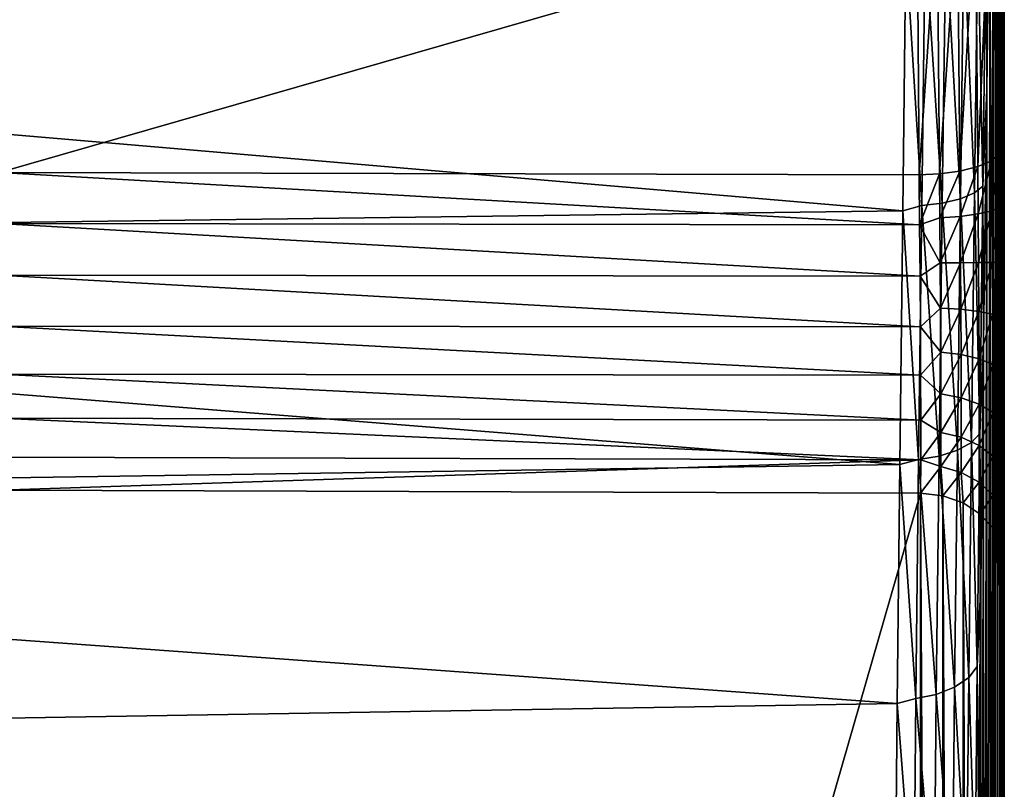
# Model space of a CAD drawing. Header units: metres. Extents: x -22 to 80, y -171 to 22.
# Tile 72 of 77: x 71 to 80, y -12 to -5. Entities that reach past the tile are written whole.
import ezdxf

# ---------------------------------------------------------------- set-up
doc = ezdxf.new("R2010")
doc.units = ezdxf.units.M
doc.layers.add('solid_12421142', color=7, linetype='CONTINUOUS')

msp = doc.modelspace()

# ---------------------------------------------------------------- linework, layer by layer
at = {"layer": 'solid_12421142'}
for points in [[(79.560829, -4.069194, 87.613846), (79.580353, -6.437797, 86.968231), (79.577271, 15.896691, 55.811684)], [(79.577271, 15.896691, 55.811684), (79.580353, -6.437797, 86.968231), (79.584099, -7.025647, 86.827812)], [(79.577271, 15.896691, 55.811684), (79.584099, -7.025647, 86.827812), (79.587097, -7.614942, 86.796761)], [(79.577271, 15.896691, 55.811684), (79.587097, -7.614942, 86.796761), (79.589485, -8.210604, 86.875824)], [(79.577271, 15.896691, 55.811684), (79.589485, -8.210604, 86.875824), (79.59124, -8.775778, 87.06041)], [(79.577271, 15.896691, 55.811684), (79.59124, -8.775778, 87.06041), (79.591614, 14.294877, 53.970104)], [(79.591614, 14.294877, 53.970104), (79.59124, -8.775778, 87.06041), (79.592445, -9.303385, 87.348167)], [(79.591614, 14.294877, 53.970104), (79.592445, -9.303385, 87.348167), (79.593124, -9.76008, 87.720284)], [(79.591614, 14.294877, 53.970104), (79.593124, -9.76008, 87.720284), (79.593361, -10.150342, 88.179184)], [(79.596313, -48.585449, 141.619522), (79.591614, 14.294877, 53.970104), (79.593361, -10.150342, 88.179184)], [(79.596313, -48.585449, 141.619522), (79.597519, -49.172871, 141.701157), (79.591614, 14.294877, 53.970104)], [(79.597519, -49.172871, 141.701157), (79.598618, -49.76915, 141.673401), (79.591614, 14.294877, 53.970104)], [(79.598618, -49.76915, 141.673401), (79.599022, 12.489321, 52.341465), (79.591614, 14.294877, 53.970104)], [(79.598618, -49.76915, 141.673401), (79.599075, -50.066101, 141.61908), (79.599022, 12.489321, 52.341465)], [(79.599159, -52.022377, 140.275558), (79.599113, 10.490661, 50.937824), (79.599022, 12.489321, 52.341465)], [(79.599525, -51.841507, 140.517212), (79.599159, -52.022377, 140.275558), (79.599022, 12.489321, 52.341465)], [(79.599792, -51.635788, 140.743164), (79.599525, -51.841507, 140.517212), (79.599022, 12.489321, 52.341465)], [(79.599953, -51.409229, 140.9505), (79.599792, -51.635788, 140.743164), (79.599022, 12.489321, 52.341465)], [(79.599945, -51.159847, 141.121445), (79.599953, -51.409229, 140.9505), (79.599022, 12.489321, 52.341465)], [(79.59993, -50.910461, 141.292389), (79.599945, -51.159847, 141.121445), (79.599022, 12.489321, 52.341465)], [(79.599747, -50.636414, 141.428085), (79.59993, -50.910461, 141.292389), (79.599022, 12.489321, 52.341465)], [(79.599457, -50.353451, 141.537735), (79.599747, -50.636414, 141.428085), (79.599022, 12.489321, 52.341465)], [(79.599075, -50.066101, 141.61908), (79.599457, -50.353451, 141.537735), (79.599022, 12.489321, 52.341465)], [(79.592445, -14.999419, 83.359955), (79.591873, 8.346456, 49.792366), (79.599113, 10.490661, 50.937824)], [(79.592445, -14.999419, 83.359955), (79.599113, 10.490661, 50.937824), (79.593124, -15.192891, 83.916306)], [(79.593124, -15.192891, 83.916306), (79.599113, 10.490661, 50.937824), (79.593361, -15.490564, 84.439919)], [(79.593582, -52.296429, 137.10144), (79.593361, -15.490564, 84.439919), (79.599113, 10.490661, 50.937824)], [(79.593857, -52.406471, 137.376984), (79.593582, -52.296429, 137.10144), (79.599113, 10.490661, 50.937824)], [(79.594223, -52.490543, 137.663025), (79.593857, -52.406471, 137.376984), (79.599113, 10.490661, 50.937824)], [(79.594681, -52.549042, 137.961838), (79.594223, -52.490543, 137.663025), (79.599113, 10.490661, 50.937824)], [(79.595207, -52.580635, 138.26564), (79.594681, -52.549042, 137.961838), (79.599113, 10.490661, 50.937824)], [(79.595779, -52.583858, 138.566086), (79.595207, -52.580635, 138.26564), (79.599113, 10.490661, 50.937824)], [(79.596382, -52.558285, 138.866638), (79.595779, -52.583858, 138.566086), (79.599113, 10.490661, 50.937824)], [(79.597, -52.504883, 139.165939), (79.596382, -52.558285, 138.866638), (79.599113, 10.490661, 50.937824)], [(79.597603, -52.424694, 139.457169), (79.597, -52.504883, 139.165939), (79.599113, 10.490661, 50.937824)], [(79.598175, -52.317238, 139.738708), (79.597603, -52.424694, 139.457169), (79.599113, 10.490661, 50.937824)], [(79.598701, -52.181919, 140.013931), (79.598175, -52.317238, 139.738708), (79.599113, 10.490661, 50.937824)], [(79.599159, -52.022377, 140.275558), (79.598701, -52.181919, 140.013931), (79.599113, 10.490661, 50.937824)], [(79.591873, 8.346456, 49.792366), (79.58036, -15.622397, 80.537148), (79.577682, 6.071647, 48.910912)], [(79.584099, -15.289388, 81.041573), (79.58036, -15.622397, 80.537148), (79.591873, 8.346456, 49.792366)], [(79.584099, -15.289388, 81.041573), (79.591873, 8.346456, 49.792366), (79.587097, -15.058665, 81.584755)], [(79.587097, -15.058665, 81.584755), (79.591873, 8.346456, 49.792366), (79.589493, -14.929261, 82.171577)], [(79.589493, -14.929261, 82.171577), (79.591873, 8.346456, 49.792366), (79.59124, -14.909446, 82.765793)], [(79.59124, -14.909446, 82.765793), (79.591873, 8.346456, 49.792366), (79.592445, -14.999419, 83.359955)], [(79.577682, 6.071647, 48.910912), (79.560974, -17.03232, 78.547745), (79.557449, 3.711256, 48.314556)], [(79.577682, 6.071647, 48.910912), (79.58036, -15.622397, 80.537148), (79.560974, -17.03232, 78.547745)], [(79.557449, 3.711256, 48.314556), (79.536591, -18.184036, 76.408531), (79.532333, 1.297067, 48.006859)], [(79.557449, 3.711256, 48.314556), (79.560974, -17.03232, 78.547745), (79.536591, -18.184036, 76.408531)], [(79.532333, 1.297067, 48.006859), (79.508087, -19.081909, 74.109688), (79.503731, -1.143322, 47.995872)], [(79.532333, 1.297067, 48.006859), (79.536591, -18.184036, 76.408531), (79.508087, -19.081909, 74.109688)], [(79.503731, -1.143322, 47.995872), (79.477676, -19.688629, 71.728844), (79.473534, -3.555425, 48.278099)], [(79.503731, -1.143322, 47.995872), (79.508087, -19.081909, 74.109688), (79.477676, -19.688629, 71.728844)], [(79.437523, -4.475865, 48.279354), (79.473534, -3.555425, 48.278099), (79.443275, -5.923777, 48.85302)], [(79.473534, -3.555425, 48.278099), (79.44696, -20.000494, 69.283302), (79.443275, -5.923777, 48.85302)], [(79.473534, -3.555425, 48.278099), (79.477676, -19.688629, 71.728844), (79.44696, -20.000494, 69.283302)], [(79.538506, -4.177703, 87.777756), (79.555824, -6.501585, 87.146347), (79.560829, -4.069194, 87.613846)], [(79.560829, -4.069194, 87.613846), (79.555824, -6.501585, 87.146347), (79.580353, -6.437797, 86.968231)], [(79.342392, -4.250985, 88.11544), (79.362305, -6.611723, 87.466331), (79.465553, -4.216196, 87.956444)], [(79.465553, -4.216196, 87.956444), (79.362305, -6.611723, 87.466331), (79.483887, -6.559224, 87.314423)], [(79.465553, -4.216196, 87.956444), (79.483887, -6.559224, 87.314423), (79.538506, -4.177703, 87.777756)], [(79.538506, -4.177703, 87.777756), (79.483887, -6.559224, 87.314423), (79.555824, -6.501585, 87.146347)], [(78.81765, -4.299371, 88.330292), (68.986824, -5.265571, 88.190399), (70.5942, -6.664239, 87.759697)], [(78.83728, -6.685769, 87.673203), (78.81765, -4.299371, 88.330292), (70.5942, -6.664239, 87.759697)], [(78.997238, -4.294801, 88.307411), (78.81765, -4.299371, 88.330292), (78.83728, -6.685769, 87.673203)], [(78.997238, -4.294801, 88.307411), (78.83728, -6.685769, 87.673203), (79.01796, -6.677454, 87.652512)], [(79.179901, -4.277998, 88.235985), (78.997238, -4.294801, 88.307411), (79.01796, -6.677454, 87.652512)], [(79.179901, -4.277998, 88.235985), (79.01796, -6.677454, 87.652512), (79.200684, -6.65249, 87.582886)], [(79.179901, -4.277998, 88.235985), (79.200684, -6.65249, 87.582886), (79.342392, -4.250985, 88.11544)], [(79.342392, -4.250985, 88.11544), (79.200684, -6.65249, 87.582886), (79.362305, -6.611723, 87.466331)], [(79.362823, -4.515134, 48.101665), (79.437523, -4.475865, 48.279354), (79.407822, -6.787563, 48.948444)], [(79.407822, -6.787563, 48.948444), (79.437523, -4.475865, 48.279354), (79.443275, -5.923777, 48.85302)], [(78.891495, -4.58777, 47.754177), (78.86026, -6.96085, 48.441898), (78.718468, -4.636572, 47.743061)], [(79.04364, -6.939075, 48.509602), (78.86026, -6.96085, 48.441898), (78.891495, -4.58777, 47.754177)], [(79.04364, -6.939075, 48.509602), (78.891495, -4.58777, 47.754177), (79.074684, -4.574186, 47.824532)], [(79.04364, -6.939075, 48.509602), (79.074684, -4.574186, 47.824532), (79.207512, -6.900213, 48.624653)], [(79.074684, -4.574186, 47.824532), (79.238197, -4.549262, 47.943871), (79.207512, -6.900213, 48.624653)], [(79.207512, -6.900213, 48.624653), (79.238197, -4.549262, 47.943871), (79.332596, -6.847632, 48.776905)], [(79.238197, -4.549262, 47.943871), (79.362823, -4.515134, 48.101665), (79.332596, -6.847632, 48.776905)], [(79.332596, -6.847632, 48.776905), (79.362823, -4.515134, 48.101665), (79.407822, -6.787563, 48.948444)], [(78.718468, -4.636572, 47.743061), (78.689201, -7.009405, 48.436764), (54.104362, -4.901908, 47.584652)], [(78.86026, -6.96085, 48.441898), (78.689201, -7.009405, 48.436764), (78.718468, -4.636572, 47.743061)], [(78.689201, -7.009405, 48.436764), (54.104362, -7.328933, 48.325096), (54.104362, -4.901908, 47.584652)], [(79.407822, -6.787563, 48.948444), (79.443275, -5.923777, 48.85302), (79.41497, -8.194944, 49.707493)], [(79.443275, -5.923777, 48.85302), (79.418243, -20.01206, 66.850281), (79.41497, -8.194944, 49.707493)], [(79.443275, -5.923777, 48.85302), (79.44696, -20.000494, 69.283302), (79.418243, -20.01206, 66.850281)], [(79.555824, -6.501585, 87.146347), (79.561188, -6.977528, 87.017159), (79.580353, -6.437797, 86.968231)], [(79.561188, -6.977528, 87.017159), (79.584099, -7.025647, 86.827812), (79.580353, -6.437797, 86.968231)], [(79.483887, -6.559224, 87.314423), (79.488785, -7.008301, 87.197464), (79.555824, -6.501585, 87.146347)], [(79.488785, -7.008301, 87.197464), (79.561188, -6.977528, 87.017159), (79.555824, -6.501585, 87.146347)], [(79.203979, -7.057575, 87.480293), (79.362305, -6.611723, 87.466331), (79.200684, -6.65249, 87.582886)], [(79.203979, -7.057575, 87.480293), (79.366096, -7.036071, 87.358177), (79.362305, -6.611723, 87.466331)], [(79.362305, -6.611723, 87.466331), (79.366096, -7.036071, 87.358177), (79.483887, -6.559224, 87.314423)], [(79.366096, -7.036071, 87.358177), (79.488785, -7.008301, 87.197464), (79.483887, -6.559224, 87.314423)], [(78.841507, -7.133749, 87.566124), (70.5942, -6.664239, 87.759697), (70.59153, -7.12025, 87.651863)], [(78.841507, -7.133749, 87.566124), (78.83728, -6.685769, 87.673203), (70.5942, -6.664239, 87.759697)], [(79.01796, -6.677454, 87.652512), (78.83728, -6.685769, 87.673203), (78.841507, -7.133749, 87.566124)], [(79.021667, -7.070871, 87.552948), (79.01796, -6.677454, 87.652512), (78.841507, -7.133749, 87.566124)], [(79.01796, -6.677454, 87.652512), (79.021667, -7.070871, 87.552948), (79.200684, -6.65249, 87.582886)], [(79.200684, -6.65249, 87.582886), (79.021667, -7.070871, 87.552948), (79.203979, -7.057575, 87.480293)], [(79.332596, -6.847632, 48.776905), (79.407822, -6.787563, 48.948444), (79.380493, -9.003228, 49.887501)], [(79.380493, -9.003228, 49.887501), (79.407822, -6.787563, 48.948444), (79.41497, -8.194944, 49.707493)], [(79.207512, -6.900213, 48.624653), (79.332596, -6.847632, 48.776905), (79.304787, -9.083248, 49.724537)], [(79.304787, -9.083248, 49.724537), (79.332596, -6.847632, 48.776905), (79.380493, -9.003228, 49.887501)], [(78.86026, -6.96085, 48.441898), (78.831505, -9.235452, 49.406765), (78.689201, -7.009405, 48.436764)], [(79.015076, -9.205791, 49.470856), (78.831505, -9.235452, 49.406765), (78.86026, -6.96085, 48.441898)], [(79.015076, -9.205791, 49.470856), (78.86026, -6.96085, 48.441898), (79.04364, -6.939075, 48.509602)], [(79.015076, -9.205791, 49.470856), (79.04364, -6.939075, 48.509602), (79.179268, -9.15354, 49.579987)], [(79.04364, -6.939075, 48.509602), (79.207512, -6.900213, 48.624653), (79.179268, -9.15354, 49.579987)], [(79.179268, -9.15354, 49.579987), (79.207512, -6.900213, 48.624653), (79.304787, -9.083248, 49.724537)], [(78.689201, -7.009405, 48.436764), (78.662682, -9.282566, 49.407108), (54.104362, -7.328933, 48.325096)], [(78.831505, -9.235452, 49.406765), (78.662682, -9.282566, 49.407108), (78.689201, -7.009405, 48.436764)], [(79.203979, -7.057575, 87.480293), (79.021667, -7.070871, 87.552948), (79.02507, -7.475253, 87.517601)], [(79.203979, -7.057575, 87.480293), (79.02507, -7.475253, 87.517601), (79.207298, -7.473948, 87.443604)], [(79.203979, -7.057575, 87.480293), (79.207298, -7.473948, 87.443604), (79.366096, -7.036071, 87.358177)], [(79.207298, -7.473948, 87.443604), (79.369286, -7.472449, 87.319511), (79.366096, -7.036071, 87.358177)], [(79.366096, -7.036071, 87.358177), (79.369286, -7.472449, 87.319511), (79.488785, -7.008301, 87.197464)], [(79.369286, -7.472449, 87.319511), (79.491821, -7.470911, 87.156364), (79.488785, -7.008301, 87.197464)], [(79.488785, -7.008301, 87.197464), (79.491821, -7.470911, 87.156364), (79.561188, -6.977528, 87.017159)], [(79.491821, -7.470911, 87.156364), (79.564079, -7.469499, 86.973427), (79.561188, -6.977528, 87.017159)], [(79.561188, -6.977528, 87.017159), (79.564079, -7.469499, 86.973427), (79.584099, -7.025647, 86.827812)], [(79.564079, -7.469499, 86.973427), (79.587097, -7.614942, 86.796761), (79.584099, -7.025647, 86.827812)], [(78.844978, -7.592732, 87.543007), (70.59153, -7.12025, 87.651863), (70.589737, -7.584811, 87.630852)], [(78.844978, -7.592732, 87.543007), (78.841507, -7.133749, 87.566124), (70.59153, -7.12025, 87.651863)], [(79.02507, -7.475253, 87.517601), (79.021667, -7.070871, 87.552948), (78.841507, -7.133749, 87.566124)], [(79.02507, -7.475253, 87.517601), (78.841507, -7.133749, 87.566124), (78.844978, -7.592732, 87.543007)], [(78.662682, -9.282566, 49.407108), (54.104362, -9.648909, 49.352917), (54.104362, -7.328933, 48.325096)], [(79.027763, -7.879874, 87.547615), (79.02507, -7.475253, 87.517601), (78.844978, -7.592732, 87.543007)], [(79.207298, -7.473948, 87.443604), (79.02507, -7.475253, 87.517601), (79.027763, -7.879874, 87.547615)], [(79.207298, -7.473948, 87.443604), (79.027763, -7.879874, 87.547615), (79.20993, -7.890626, 87.474289)], [(79.207298, -7.473948, 87.443604), (79.20993, -7.890626, 87.474289), (79.369286, -7.472449, 87.319511)], [(79.20993, -7.890626, 87.474289), (79.371819, -7.909185, 87.351524), (79.369286, -7.472449, 87.319511)], [(79.369286, -7.472449, 87.319511), (79.371819, -7.909185, 87.351524), (79.491821, -7.470911, 87.156364)], [(79.371819, -7.909185, 87.351524), (79.494247, -7.933919, 87.190224), (79.491821, -7.470911, 87.156364)], [(79.491821, -7.470911, 87.156364), (79.494247, -7.933919, 87.190224), (79.564079, -7.469499, 86.973427)], [(79.494247, -7.933919, 87.190224), (79.566414, -7.961896, 87.00943), (79.564079, -7.469499, 86.973427)], [(79.564079, -7.469499, 86.973427), (79.566414, -7.961896, 87.00943), (79.587097, -7.614942, 86.796761)], [(78.847771, -8.047056, 87.60405), (70.589737, -7.584811, 87.630852), (70.588844, -8.042084, 87.695488)], [(78.847771, -8.047056, 87.60405), (78.844978, -7.592732, 87.543007), (70.589737, -7.584811, 87.630852)], [(79.027763, -7.879874, 87.547615), (78.844978, -7.592732, 87.543007), (78.847771, -8.047056, 87.60405)], [(79.566414, -7.961896, 87.00943), (79.589485, -8.210604, 86.875824), (79.587097, -7.614942, 86.796761)], [(79.02977, -8.274593, 87.642151), (79.027763, -7.879874, 87.547615), (78.847771, -8.047056, 87.60405)], [(79.20993, -7.890626, 87.474289), (79.027763, -7.879874, 87.547615), (79.02977, -8.274593, 87.642151)], [(79.20993, -7.890626, 87.474289), (79.02977, -8.274593, 87.642151), (79.211899, -8.297128, 87.571503)], [(79.20993, -7.890626, 87.474289), (79.211899, -8.297128, 87.571503), (79.371819, -7.909185, 87.351524)], [(79.211899, -8.297128, 87.571503), (79.373718, -8.335263, 87.453316), (79.371819, -7.909185, 87.351524)], [(79.371819, -7.909185, 87.351524), (79.373718, -8.335263, 87.453316), (79.494247, -7.933919, 87.190224)], [(79.373718, -8.335263, 87.453316), (79.496086, -8.385627, 87.298103), (79.494247, -7.933919, 87.190224)], [(79.494247, -7.933919, 87.190224), (79.496086, -8.385627, 87.298103), (79.566414, -7.961896, 87.00943)], [(79.496086, -8.385627, 87.298103), (79.568214, -8.442268, 87.124161), (79.566414, -7.961896, 87.00943)], [(79.566414, -7.961896, 87.00943), (79.568214, -8.442268, 87.124161), (79.589485, -8.210604, 86.875824)], [(78.849693, -8.482413, 87.746948), (70.588844, -8.042084, 87.695488), (70.588882, -8.473541, 87.840416)], [(78.849693, -8.482413, 87.746948), (78.847771, -8.047056, 87.60405), (70.588844, -8.042084, 87.695488)], [(79.02977, -8.274593, 87.642151), (78.847771, -8.047056, 87.60405), (78.849693, -8.482413, 87.746948)], [(79.380493, -9.003228, 49.887501), (79.41497, -8.194944, 49.707493), (79.390038, -10.353653, 50.833462)], [(79.41497, -8.194944, 49.707493), (79.392899, -19.728336, 64.440407), (79.390038, -10.353653, 50.833462)], [(79.41497, -8.194944, 49.707493), (79.418243, -20.01206, 66.850281), (79.392899, -19.728336, 64.440407)], [(79.03112, -8.649135, 87.798851), (79.02977, -8.274593, 87.642151), (78.849693, -8.482413, 87.746948)], [(79.211899, -8.297128, 87.571503), (79.02977, -8.274593, 87.642151), (79.03112, -8.649135, 87.798851)], [(79.568214, -8.442268, 87.124161), (79.59124, -8.775778, 87.06041), (79.589485, -8.210604, 86.875824)], [(79.211899, -8.297128, 87.571503), (79.03112, -8.649135, 87.798851), (79.213226, -8.682835, 87.732796)], [(79.211899, -8.297128, 87.571503), (79.213226, -8.682835, 87.732796), (79.373718, -8.335263, 87.453316)], [(79.213226, -8.682835, 87.732796), (79.375015, -8.739527, 87.622337), (79.373718, -8.335263, 87.453316)], [(79.373718, -8.335263, 87.453316), (79.375015, -8.739527, 87.622337), (79.496086, -8.385627, 87.298103)], [(79.375015, -8.739527, 87.622337), (79.497375, -8.814188, 87.47728), (79.496086, -8.385627, 87.298103)], [(79.496086, -8.385627, 87.298103), (79.497375, -8.814188, 87.47728), (79.568214, -8.442268, 87.124161)], [(79.497375, -8.814188, 87.47728), (79.569511, -8.898016, 87.31472), (79.568214, -8.442268, 87.124161)], [(79.568214, -8.442268, 87.124161), (79.569511, -8.898016, 87.31472), (79.59124, -8.775778, 87.06041)], [(78.850716, -8.884371, 87.966927), (70.588882, -8.473541, 87.840416), (70.589798, -8.86657, 88.05777)], [(78.850716, -8.884371, 87.966927), (78.849693, -8.482413, 87.746948), (70.588882, -8.473541, 87.840416)], [(79.03112, -8.649135, 87.798851), (78.849693, -8.482413, 87.746948), (78.850716, -8.884371, 87.966927)], [(79.03186, -8.993669, 88.013596), (79.03112, -8.649135, 87.798851), (78.850716, -8.884371, 87.966927)], [(79.213226, -8.682835, 87.732796), (79.03112, -8.649135, 87.798851), (79.03186, -8.993669, 88.013596)], [(79.213226, -8.682835, 87.732796), (79.03186, -8.993669, 88.013596), (79.213966, -9.0376, 87.953918)], [(79.213226, -8.682835, 87.732796), (79.213966, -9.0376, 87.953918), (79.375015, -8.739527, 87.622337)], [(79.213966, -9.0376, 87.953918), (79.375755, -9.111319, 87.854103), (79.375015, -8.739527, 87.622337)], [(79.375015, -8.739527, 87.622337), (79.375755, -9.111319, 87.854103), (79.497375, -8.814188, 87.47728)], [(79.375755, -9.111319, 87.854103), (79.498146, -9.208294, 87.723007), (79.497375, -8.814188, 87.47728)], [(79.497375, -8.814188, 87.47728), (79.498146, -9.208294, 87.723007), (79.569511, -8.898016, 87.31472)], [(79.569511, -8.898016, 87.31472), (79.592445, -9.303385, 87.348167), (79.59124, -8.775778, 87.06041)], [(78.850815, -9.240116, 88.257271), (70.589798, -8.86657, 88.05777), (70.591576, -9.217139, 88.34465)], [(78.850815, -9.240116, 88.257271), (78.850716, -8.884371, 87.966927), (70.589798, -8.86657, 88.05777)], [(79.03186, -8.993669, 88.013596), (78.850716, -8.884371, 87.966927), (78.850815, -9.240116, 88.257271)], [(79.498146, -9.208294, 87.723007), (79.570343, -9.317104, 87.576057), (79.569511, -8.898016, 87.31472)], [(79.569511, -8.898016, 87.31472), (79.570343, -9.317104, 87.576057), (79.592445, -9.303385, 87.348167)], [(79.032021, -9.299391, 88.281021), (79.03186, -8.993669, 88.013596), (78.850815, -9.240116, 88.257271)], [(79.213966, -9.0376, 87.953918), (79.03186, -8.993669, 88.013596), (79.032021, -9.299391, 88.281021)], [(79.213966, -9.0376, 87.953918), (79.032021, -9.299391, 88.281021), (79.214149, -9.352338, 88.229317)], [(79.179268, -9.15354, 49.579987), (79.304787, -9.083248, 49.724537), (79.280952, -11.190286, 50.931194)], [(79.213966, -9.0376, 87.953918), (79.214149, -9.352338, 88.229317), (79.375755, -9.111319, 87.854103)], [(79.280952, -11.190286, 50.931194), (79.304787, -9.083248, 49.724537), (79.357079, -11.091447, 51.083271)], [(79.304787, -9.083248, 49.724537), (79.380493, -9.003228, 49.887501), (79.357079, -11.091447, 51.083271)], [(79.357079, -11.091447, 51.083271), (79.380493, -9.003228, 49.887501), (79.390038, -10.353653, 50.833462)], [(79.015076, -9.205791, 49.470856), (79.179268, -9.15354, 49.579987), (79.155075, -11.277295, 50.796394)], [(79.155075, -11.277295, 50.796394), (79.179268, -9.15354, 49.579987), (79.280952, -11.190286, 50.931194)], [(79.214149, -9.352338, 88.229317), (79.375977, -9.441105, 88.142776), (79.375755, -9.111319, 87.854103)], [(79.375755, -9.111319, 87.854103), (79.375977, -9.441105, 88.142776), (79.498146, -9.208294, 87.723007)], [(78.850815, -9.240116, 88.257271), (70.591576, -9.217139, 88.34465), (70.594185, -9.511875, 88.695175)], [(78.849907, -9.538505, 88.607597), (78.850815, -9.240116, 88.257271), (70.594185, -9.511875, 88.695175)], [(78.831505, -9.235452, 49.406765), (78.806877, -11.379324, 50.635162), (78.662682, -9.282566, 49.407108)], [(78.990608, -11.342196, 50.694733), (78.806877, -11.379324, 50.635162), (78.831505, -9.235452, 49.406765)], [(78.990608, -11.342196, 50.694733), (78.831505, -9.235452, 49.406765), (79.015076, -9.205791, 49.470856)], [(79.032021, -9.299391, 88.281021), (78.850815, -9.240116, 88.257271), (78.849907, -9.538505, 88.607597)], [(78.990608, -11.342196, 50.694733), (79.015076, -9.205791, 49.470856), (79.155075, -11.277295, 50.796394)], [(79.375977, -9.441105, 88.142776), (79.498436, -9.557829, 88.029068), (79.498146, -9.208294, 87.723007)], [(79.498146, -9.208294, 87.723007), (79.498436, -9.557829, 88.029068), (79.570343, -9.317104, 87.576057)], [(78.662682, -9.282566, 49.407108), (78.639595, -11.423514, 50.639893), (54.104362, -9.648909, 49.352917)], [(78.806877, -11.379324, 50.635162), (78.639595, -11.423514, 50.639893), (78.662682, -9.282566, 49.407108)], [(79.048592, -9.561929, 88.591194), (79.032021, -9.299391, 88.281021), (78.849907, -9.538505, 88.607597)], [(79.214149, -9.352338, 88.229317), (79.032021, -9.299391, 88.281021), (79.048592, -9.561929, 88.591194)], [(79.498436, -9.557829, 88.029068), (79.570747, -9.688778, 87.90155), (79.570343, -9.317104, 87.576057)], [(79.570343, -9.317104, 87.576057), (79.593124, -9.76008, 87.720284), (79.592445, -9.303385, 87.348167)], [(79.570343, -9.317104, 87.576057), (79.570747, -9.688778, 87.90155), (79.593124, -9.76008, 87.720284)], [(79.048592, -9.561929, 88.591194), (79.230392, -9.626601, 88.545906), (79.214149, -9.352338, 88.229317)], [(79.214149, -9.352338, 88.229317), (79.230392, -9.626601, 88.545906), (79.375977, -9.441105, 88.142776)], [(68.356544, -45.970589, 140.797668), (78.849907, -9.538505, 88.607597), (70.594185, -9.511875, 88.695175)], [(79.230392, -9.626601, 88.545906), (79.383102, -9.726269, 88.47612), (79.375977, -9.441105, 88.142776)], [(79.375977, -9.441105, 88.142776), (79.383102, -9.726269, 88.47612), (79.498436, -9.557829, 88.029068)], [(78.849907, -46.045605, 140.745132), (78.849907, -9.538505, 88.607597), (68.356544, -45.970589, 140.797668)], [(79.039551, -46.066971, 140.730179), (79.048592, -9.561929, 88.591194), (78.849907, -9.538505, 88.607597)], [(79.039551, -46.066971, 140.730179), (78.849907, -9.538505, 88.607597), (78.849907, -46.045605, 140.745132)], [(79.039551, -46.066971, 140.730179), (79.215073, -46.126339, 140.688599), (79.048592, -9.561929, 88.591194)], [(79.215073, -46.126339, 140.688599), (79.230392, -9.626601, 88.545906), (79.048592, -9.561929, 88.591194)], [(79.383102, -9.726269, 88.47612), (79.498398, -9.853617, 88.386948), (79.498436, -9.557829, 88.029068)], [(79.498436, -9.557829, 88.029068), (79.498398, -9.853617, 88.386948), (79.570747, -9.688778, 87.90155)], [(78.639595, -11.423514, 50.639893), (54.104362, -11.827949, 50.653103), (54.104362, -9.648909, 49.352917)], [(79.215073, -46.126339, 140.688599), (79.374092, -46.225849, 140.618927), (79.230392, -9.626601, 88.545906)], [(79.374092, -46.225849, 140.618927), (79.383102, -9.726269, 88.47612), (79.230392, -9.626601, 88.545906)], [(79.498398, -9.853617, 88.386948), (79.570374, -10.001884, 88.283134), (79.570747, -9.688778, 87.90155)], [(79.570747, -9.688778, 87.90155), (79.570374, -10.001884, 88.283134), (79.593124, -9.76008, 87.720284)], [(79.374092, -46.225849, 140.618927), (79.497261, -46.359058, 140.52565), (79.383102, -9.726269, 88.47612)], [(79.497261, -46.359058, 140.52565), (79.498398, -9.853617, 88.386948), (79.383102, -9.726269, 88.47612)], [(79.570374, -10.001884, 88.283134), (79.593361, -10.150342, 88.179184), (79.593124, -9.76008, 87.720284)], [(79.497261, -46.359058, 140.52565), (79.569855, -46.50732, 140.421844), (79.498398, -9.853617, 88.386948)], [(79.569855, -46.50732, 140.421844), (79.570374, -10.001884, 88.283134), (79.498398, -9.853617, 88.386948)], [(79.569855, -46.50732, 140.421844), (79.593361, -46.65744, 140.316727), (79.570374, -10.001884, 88.283134)], [(79.593361, -46.65744, 140.316727), (79.593361, -10.150342, 88.179184), (79.570374, -10.001884, 88.283134)], [(79.593582, -47.046173, 140.774353), (79.593361, -10.150342, 88.179184), (79.593361, -46.65744, 140.316727)], [(79.595169, -48.025772, 141.43396), (79.596313, -48.585449, 141.619522), (79.593361, -10.150342, 88.179184)], [(79.594208, -47.501366, 141.146301), (79.595169, -48.025772, 141.43396), (79.593361, -10.150342, 88.179184)], [(79.593582, -47.046173, 140.774353), (79.594208, -47.501366, 141.146301), (79.593361, -10.150342, 88.179184)], [(79.357079, -11.091447, 51.083271), (79.390038, -10.353653, 50.833462), (79.370117, -12.357308, 52.21365)], [(79.390038, -10.353653, 50.833462), (79.372276, -19.151941, 62.074814), (79.370117, -12.357308, 52.21365)], [(79.390038, -10.353653, 50.833462), (79.392899, -19.728336, 64.440407), (79.372276, -19.151941, 62.074814)], [(79.280952, -11.190286, 50.931194), (79.357079, -11.091447, 51.083271), (79.338905, -13.022591, 52.518841)], [(79.338905, -13.022591, 52.518841), (79.357079, -11.091447, 51.083271), (79.370117, -12.357308, 52.21365)], [(79.155075, -11.277295, 50.796394), (79.280952, -11.190286, 50.931194), (79.262451, -13.138851, 52.37981)], [(79.262451, -13.138851, 52.37981), (79.280952, -11.190286, 50.931194), (79.338905, -13.022591, 52.518841)], [(78.990608, -11.342196, 50.694733), (79.155075, -11.277295, 50.796394), (79.136292, -13.241347, 52.256672)], [(79.136292, -13.241347, 52.256672), (79.155075, -11.277295, 50.796394), (79.262451, -13.138851, 52.37981)], [(78.806877, -11.379324, 50.635162), (78.787766, -13.362052, 52.109715), (78.639595, -11.423514, 50.639893)], [(78.971619, -13.317982, 52.163921), (78.787766, -13.362052, 52.109715), (78.806877, -11.379324, 50.635162)], [(78.971619, -13.317982, 52.163921), (78.806877, -11.379324, 50.635162), (78.990608, -11.342196, 50.694733)], [(78.971619, -13.317982, 52.163921), (78.990608, -11.342196, 50.694733), (79.136292, -13.241347, 52.256672)], [(78.639595, -11.423514, 50.639893), (78.62204, -13.402841, 52.117928), (54.104362, -11.827949, 50.653103)], [(78.787766, -13.362052, 52.109715), (78.62204, -13.402841, 52.117928), (78.639595, -11.423514, 50.639893)], [(78.62204, -13.402841, 52.117928), (54.104362, -13.834226, 52.206669), (54.104362, -11.827949, 50.653103)]]:
    msp.add_3dface(points, dxfattribs=at)

doc.saveas('drawing.dxf')
